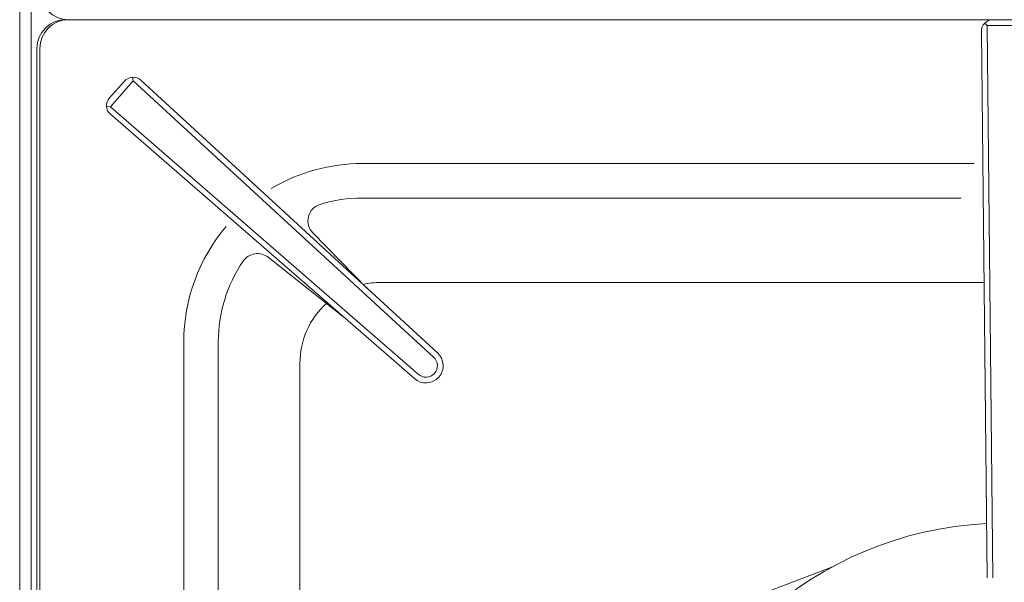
# Model space of a CAD drawing. Header units: inches. Extents: x 382808 to 408593, y -18409 to -9482.
# Tile 162 of 256: x 399309.4 to 399326.5, y -12620.28 to -12610.5. Entities that reach past the tile are written whole.
import ezdxf

# ---------------------------------------------------------------- set-up
doc = ezdxf.new("R2010")
doc.units = ezdxf.units.IN
doc.header["$LTSCALE"] = 2
doc.header["$MEASUREMENT"] = 0
doc.layers.add('!!!LOZAMET_Nr_pióra__9', color=220, linetype='CONTINUOUS', lineweight=0)

msp = doc.modelspace()

# ---------------------------------------------------------------- linework, layer by layer
at = {"layer": '!!!LOZAMET_Nr_pióra__9', "color": 7, "linetype": 'Continuous', "lineweight": 0}
for p, q in [((399309.403, -12640.804), (399309.403, -12576.804)), ((399309.603, -12640.704), (399309.603, -12577.859)), ((399309.403, -12611.054), (399309.403, -12581.304)), ((399342.803, -12610.504), (399310.203, -12610.504)), ((399342.753, -12610.504), (399310.253, -12610.504)), ((399310.253, -12610.504), (399342.753, -12610.504)), ((399326.204, -12610.604), (399326.163, -12610.564)), ((399326.203, -12620.205), (399326.105, -12610.707)), ((399326.204, -12610.604), (399326.804, -12610.604)), ((399326.303, -12620.204), (399326.204, -12610.604)), ((399309.403, -12611.054), (399309.403, -12640.804)), ((399309.703, -12611.004), (399309.703, -12640.004)), ((399309.703, -12611.004), (399309.703, -12640.004)), ((399309.753, -12625.104), (399309.753, -12611.004)), ((399310.961, -12611.864), (399311.224, -12611.57)), ((399311.373, -12611.566), (399310.979, -12612.019)), ((399311.363, -12611.504), (399311.373, -12611.566)), ((399316.592, -12616.369), (399311.373, -12611.566)), ((399316.659, -12616.295), (399311.508, -12611.557)), ((399310.91, -12612.01), (399310.987, -12612.025)), ((399316.325, -12616.667), (399310.987, -12612.025)), ((399316.259, -12616.742), (399310.979, -12612.149)), ((399325.979, -12613.004), (399315.353, -12613.004)), ((399315.353, -12613.604), (399325.756, -12613.604)), ((399315.435, -12615.169), (399314.495, -12614.211)), ((399313.719, -12614.634), (399315.011, -12615.656)), ((399315.671, -12615.072), (399326.15, -12615.072)), ((399312.253, -12616.104), (399312.253, -12624.976)), ((399312.853, -12624.757), (399312.853, -12616.104)), ((399314.271, -12625.144), (399314.271, -12616.472)), ((399318.277, -12622.013), (399323.522, -12620.011))]:
    msp.add_line(p, q, dxfattribs=at)
for centre, radius, start, end in [((399310.253, -12610.004), 0.5, 180, 270), ((399310.203, -12611.004), 0.5, 90, 180), ((399310.203, -12611.004), 0.5, 90, 180), ((399310.253, -12611.004), 0.5, 90, 180), ((399326.305, -12610.705), 0.2, 90, 180.5846), ((399311.373, -12611.704), 0.2, 47.3658, 138.1842), ((399311.11, -12611.998), 0.2, 138.1842, 229.0025), ((399315.353, -12616.104), 3.1, 90, 120.6358), ((399315.353, -12616.104), 2.5, 90, 107.0295), ((399314.709, -12614.001), 0.3, 107.0295, 224.4537), ((399315.353, -12616.104), 3.1, 139.6608, 180), ((399313.533, -12614.869), 0.3, 51.6425, 145.8482), ((399315.353, -12616.104), 2.5, 145.8482, 180), ((399315.671, -12616.472), 1.4, 90, 102.3438), ((399315.671, -12616.472), 1.4, 132.1828, 180), ((399316.458, -12616.518), 0.3, 228.1842, 48.1842), ((399316.458, -12616.518), 0.2, 228.1842, 48.1842), ((399326.503, -12625.504), 6.25, 92.8405, 171.3241)]:
    msp.add_arc(centre, radius, start, end, dxfattribs=at)

doc.saveas('drawing.dxf')
